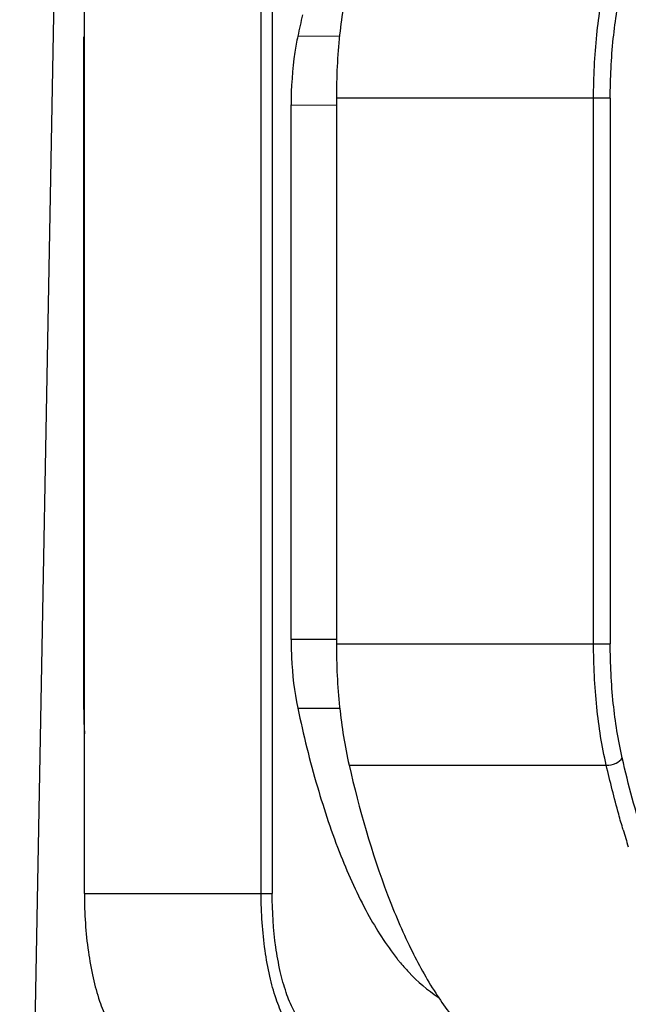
# Model space of a CAD drawing. Header units: millimetres. Extents: x 0 to 420, y 0 to 297.
# Tile 35 of 126: x 134.5 to 138.7, y 110.3 to 117.1. Entities that reach past the tile are written whole.
import ezdxf

# ---------------------------------------------------------------- set-up
doc = ezdxf.new("R2010")
doc.units = ezdxf.units.MM
doc.header["$LTSCALE"] = 23.1
doc.layers.get('0').update_dxf_attribs({"linetype": 'CONTINUOUS'})
doc.layers.add('DIM_PILOTEES', color=7, linetype='CONTINUOUS')
doc.styles.get("Standard").update_dxf_attribs({"font": 'txt', "width": 0.7})
doc.dimstyles.new('DIMSTYLE_6', dxfattribs={"dimtxt": 2.5, "dimasz": 3.5, "dimexe": 2, "dimexo": 0, "dimtad": 1, "dimdec": 0, "dimlfac": 3.333333, "dimdsep": 46, "dimtxsty": 'Standard', "dimblk": '_FILLED', "dimblk1": '_FILLED', "dimblk2": '_FILLED', "dimcen": 0.09, "dimazin": 2, "dimtp": 0.3, "dimtm": 0.3, "dimtfac": 1, "dimtdec": 0, "dimtofl": 0, "dimtmove": 0, "dimatfit": 3, "dimldrblk": '_FILLED', "dimfxl": 0, "dimtolj": 1, "dimarcsym": 0})

# ---------------------------------------------------------------- blocks, each defined once
blk = doc.blocks.new('_FILLED')
at = {"color": 0, "linetype": 'ByBlock'}
blk.add_solid([(0, 0), (-1, 0.1429), (-1, -0.1429)], dxfattribs=at)
blk = doc.blocks.new('*D20')
at = {"layer": 'DIM_PILOTEES', "color": 2, "linetype": 'Continuous'}
for p, q in [((138.2138, 121.8684), (180.0565, 121.8684)), ((178.0565, 121.8684), (178.0565, 107.2883)), ((178.0565, 92.7082), (178.0565, 107.2883)), ((165.8216, 92.7082), (180.0565, 92.7082))]:
    blk.add_line(p, q, dxfattribs=at)
at = {"layer": 'DIM_PILOTEES', "color": 2, "linetype": 'Continuous', "xscale": 3.5, "yscale": 3.5, "zscale": 3.5}
for p, rotation in [((178.0565, 121.8684), 90), ((178.0565, 92.7082), 270)]:
    blk.add_blockref('_FILLED', p, dxfattribs=dict(at, rotation=rotation))
at = {"layer": 'DIM_PILOTEES', "color": 2, "linetype": 'Continuous', "insert": (174.9315, 107.6538), "char_height": 2.5, "width": 9.107143, "attachment_point": 2, "rotation": 90, "line_spacing_factor": 0.9}
blk.add_mtext('{\\ftxt;\\W0.0001;\\H0.0001;\\~}{\\ftxt;\\W0.4285714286;\\H2.5; }{\\ftxt;\\W0.0001;\\H0.0001;\\~}{\\ftxt;\\W0.0001;\\H0.0001;\\~}{\\ftxt;\\W1.5714285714;\\H2.5; }{\\ftxt;\\W0.0001;\\H0.0001;\\~}{\\ftxt;\\W0.0001;\\H0.0001;\\~}{\\ftxt;\\W0.4285714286;\\H2.5; }{\\ftxt;\\W0.0001;\\H0.0001;\\~}', dxfattribs=at)

msp = doc.modelspace()

# ---------------------------------------------------------------- linework, layer by layer
at = {"color": 7, "linetype": 'Continuous'}
for p, q in [((134.5009, 104.3068), (134.8229, 121.8686)), ((134.9476, 111.0686), (134.9476, 118.2686)), ((136.1685, 111.0686), (136.1685, 118.2686)), ((136.2444, 118.2686), (136.2444, 111.0686)), ((134.9476, 116.9833), (134.9405, 116.9833)), ((134.9405, 116.9833), (134.9405, 112.4186)), ((136.7091, 116.9875), (136.4211, 116.9886)), ((136.7091, 116.9874), (136.4211, 116.9886)), ((138.4636, 116.56), (136.6876, 116.56)), ((136.6876, 116.56), (136.6876, 112.7939)), ((138.579, 116.56), (138.4636, 116.56)), ((138.4636, 112.7939), (138.4636, 116.56)), ((138.579, 116.56), (138.579, 112.7939)), ((136.3751, 116.5152), (136.6876, 116.5132)), ((136.3751, 112.8219), (136.3751, 116.5152)), ((136.6876, 112.8239), (136.3751, 112.8219)), ((136.6876, 112.7939), (138.4636, 112.7939)), ((138.4636, 112.7939), (138.579, 112.7939)), ((134.9405, 112.4186), (134.9476, 112.4186)), ((136.4211, 112.3486), (136.7108, 112.3498)), ((136.4211, 112.3486), (136.7108, 112.3497)), ((136.7754, 111.9547), (138.5514, 111.9548)), ((134.9476, 111.0686), (136.1685, 111.0686)), ((136.1685, 111.0686), (136.2444, 111.0686))]:
    msp.add_line(p, q, dxfattribs=at)
msp.add_lwpolyline([(134.9405, 112.4186), (134.9431, 112.2566), (134.9476, 112.1716)], dxfattribs=at)
for centre, radius, start, end in [((144.4018, 115.3013), 8.1571, 166.99978, 168.06234), ((145.2167, 113.4299), 6.8249, 196.35056, 197.38321), ((138.3838, 111.6319), 1.6301, 218.45134, 219.27513)]:
    msp.add_arc(centre, radius, start, end, dxfattribs=at)
for points, knots in [([(136.7754, 117.3991), (136.745, 117.2674), (136.7015, 116.9883), (136.6876, 116.7064), (136.6876, 116.56)], [0, 0, 0, 0, 0.480085, 1, 1, 1, 1]), ([(138.4636, 116.56), (138.4636, 116.7064), (138.4775, 116.9883), (138.521, 117.2674), (138.5514, 117.3991)], [0, 0, 0, 0, 0.519915, 1, 1, 1, 1]), ([(138.579, 116.56), (138.579, 116.6976), (138.592, 116.9626), (138.6329, 117.2249), (138.6615, 117.3488)], [0, 0, 0, 0, 0.519915, 1, 1, 1, 1]), ([(136.4211, 116.9886), (136.4134, 116.9521), (136.3856, 116.7958), (136.3751, 116.6366), (136.3751, 116.5152)], [0, 0, 0, 0, 0.235112, 1, 1, 1, 1]), ([(136.3751, 112.8219), (136.3751, 112.7805), (136.3789, 112.6219), (136.3968, 112.4633), (136.4211, 112.3486)], [0, 0, 0, 0, 0.260976, 1, 1, 1, 1]), ([(136.6876, 112.7939), (136.6876, 112.6474), (136.7015, 112.3656), (136.745, 112.0865), (136.7754, 111.9547)], [0, 0, 0, 0, 0.519913, 1, 1, 1, 1]), ([(138.5514, 111.9548), (138.521, 112.0865), (138.4775, 112.3656), (138.4636, 112.6475), (138.4636, 112.7939)], [0, 0, 0, 0, 0.480087, 1, 1, 1, 1]), ([(138.6615, 112.0051), (138.6329, 112.129), (138.592, 112.3913), (138.579, 112.6562), (138.579, 112.7939)], [0, 0, 0, 0, 0.480087, 1, 1, 1, 1]), ([(136.4211, 112.3486), (136.4597, 112.1661), (136.5444, 111.8217), (136.7034, 111.346), (136.8846, 110.9458), (137.03, 110.7155), (137.1072, 110.6182)], [0, 0, 0, 0, 0.29842, 0.566801, 0.801292, 1, 1, 1, 1]), ([(138.5514, 111.9548), (138.5744, 111.9548), (138.6153, 111.9637), (138.6531, 111.9885), (138.6615, 112.0051)], [0, 0, 0, 0, 0.552955, 1, 1, 1, 1]), ([(139.3996, 110.2533), (139.3181, 110.3504), (139.1639, 110.5815), (138.9697, 110.9857), (138.7977, 111.4685), (138.7045, 111.819), (138.6615, 112.0051)], [0, 0, 0, 0, 0.198519, 0.43256, 0.700885, 1, 1, 1, 1]), ([(136.7754, 111.9547), (136.8454, 111.6516), (136.9677, 111.2214), (137.188, 110.7018), (137.3591, 110.3896), (137.5424, 110.1396), (137.7364, 109.9546), (137.9409, 109.8384), (138.0863, 109.8109), (138.1549, 109.8109)], [0, 0, 0, 0, 0.346261, 0.495527, 0.627358, 0.741572, 0.839322, 0.923587, 1, 1, 1, 1]), ([(138.6678, 111.5086), (138.6573, 111.5444), (138.6152, 111.6923), (138.5776, 111.8414), (138.5514, 111.9548)], [0, 0, 0, 0, 0.24312, 1, 1, 1, 1]), ([(134.9476, 111.0686), (134.9476, 111.0003), (134.9521, 110.866), (134.9719, 110.6711), (135.0041, 110.4912), (135.0474, 110.3331), (135.1, 110.2022), (135.1604, 110.103), (135.2278, 110.037), (135.2823, 110.0191), (135.3066, 110.0191)], [0, 0, 0, 0, 0.174819, 0.343727, 0.501127, 0.642086, 0.76275, 0.861005, 0.937813, 1, 1, 1, 1]), ([(136.5198, 110.0416), (136.496, 110.0416), (136.4427, 110.0591), (136.3768, 110.1238), (136.3176, 110.2208), (136.2662, 110.3489), (136.2238, 110.5036), (136.1923, 110.6796), (136.1729, 110.8703), (136.1685, 111.0018), (136.1685, 111.0686)], [0, 0, 0, 0, 0.062187, 0.138994, 0.237249, 0.357913, 0.498873, 0.656274, 0.825182, 1, 1, 1, 1]), ([(136.5752, 110.1016), (136.5528, 110.1016), (136.5026, 110.1181), (136.4405, 110.179), (136.3848, 110.2704), (136.3364, 110.3909), (136.2965, 110.5366), (136.2558, 110.7642), (136.2444, 110.945), (136.2444, 111.0686)], [0, 0, 0, 0, 0.0622, 0.139024, 0.2373, 0.357988, 0.498977, 0.65641, 1, 1, 1, 1]), ([(137.1219, 110.6), (137.143, 110.5742), (137.2231, 110.4823), (137.3163, 110.4007), (137.3916, 110.354)], [0, 0, 0, 0, 0.273431, 1, 1, 1, 1])]:
    msp.add_open_spline(points, degree=3, knots=knots, dxfattribs=at)

# ---------------------------------------------------------------- dimensions: what is measured, and where the dimension line sits
at = {"layer": 'DIM_PILOTEES', "color": 2, "linetype": 'Continuous'}
dim = msp.add_linear_dim(base=(178.0565, 121.8684), p1=(165.8216, 92.7082), p2=(138.2138, 121.8684), angle=90, text='{\\ftxt;\\W0.0001;\\H0.0001;\\~}{\\ftxt;\\W0.4285714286;\\H2.5; }{\\ftxt;\\W0.0001;\\H0.0001;\\~}{\\ftxt;\\W0.0001;\\H0.0001;\\~}{\\ftxt;\\W1.5714285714;\\H2.5; }{\\ftxt;\\W0.0001;\\H0.0001;\\~}{\\ftxt;\\W0.0001;\\H0.0001;\\~}{\\ftxt;\\W0.4285714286;\\H2.5; }{\\ftxt;\\W0.0001;\\H0.0001;\\~}', dimstyle='DIMSTYLE_6', dxfattribs=at)
dim.commit()
dim.dimension.update_dxf_attribs({"geometry": '*D20', "text_midpoint": (178.0565, 109.6181), "dimtype": 160})

doc.saveas('drawing.dxf')
